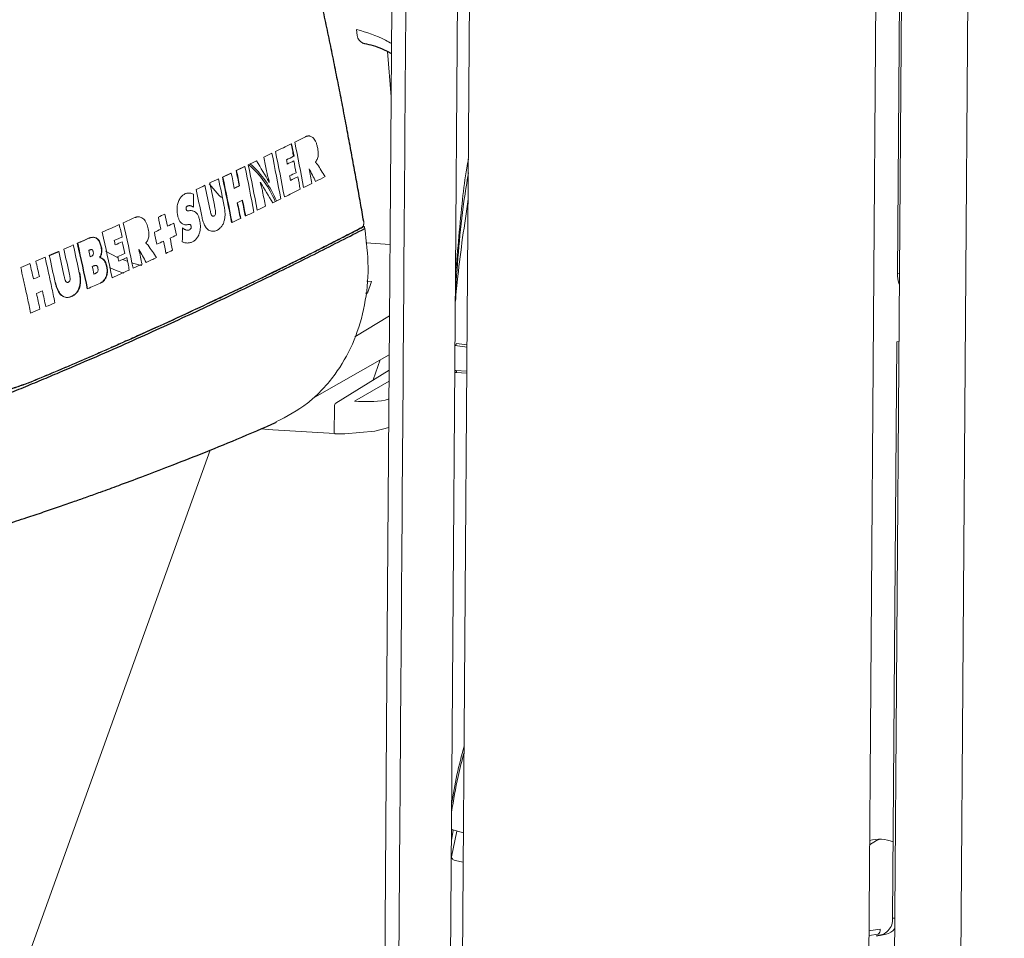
# Model space of a CAD drawing. Header units: millimetres. Extents: x -1472 to 1442, y -78 to 2620.
# Tile 8 of 102: x -963 to -858, y 792 to 890. Entities that reach past the tile are written whole.
import ezdxf

# ---------------------------------------------------------------- set-up
doc = ezdxf.new("R2010")
doc.units = ezdxf.units.MM

msp = doc.modelspace()

# ---------------------------------------------------------------- linework, layer by layer
at = {"color": 144, "linetype": 'Continuous', "lineweight": 18}
for p, q in [((-864.14, 554.27), (-857.75, 1419.85)), ((-873.99, 552.94), (-867.6, 1418.52)), ((-864.86, 1418.58), (-871.25, 553)), ((-917.21, 763.73), (-915.89, 942.82)), ((-914.6, 942.74), (-915.92, 763.65)), ((-868.61, 940.9), (-869.19, 862.59)), ((-923.37, 881.51), (-923.76, 886.37)), ((-934.08, 876.5), (-934.03, 876.49)), ((-933.82, 875.17), (-933.77, 875.17)), ((-940.54, 873.37), (-940.53, 873.35)), ((-938.99, 868.78), (-938.95, 868.8)), ((-940.45, 868.08), (-940.41, 868.1)), ((-929.27, 866.1), (-929.38, 866.11)), ((-923.48, 865.73), (-926.07, 865.9)), ((-959.97, 864.55), (-959.93, 864.55)), ((-958.96, 864.99), (-958.92, 864.99)), ((-952.66, 864.35), (-953.94, 865)), ((-951.62, 863.93), (-952.13, 864.13)), ((-956.75, 862.71), (-956.71, 862.71)), ((-936.55, 862.47), (-936.65, 862.48)), ((-959.34, 861.68), (-959.29, 861.68)), ((-955.91, 861), (-955.87, 861.02)), ((-938.85, 861.36), (-938.96, 861.36)), ((-925.49, 861.77), (-925.99, 861.8)), ((-925.49, 861.77), (-925.9, 860.53)), ((-958.15, 860.06), (-958.11, 860.06)), ((-925.9, 860.53), (-926.11, 860.54)), ((-927.25, 855.84), (-923.54, 858.08)), ((-916.54, 854.96), (-916.48, 854.95)), ((-916.54, 854.92), (-915.25, 854.76)), ((-915.25, 855), (-916.39, 855.14)), ((-869.25, 855.3), (-869.7, 793.65)), ((-923.57, 853.93), (-931.78, 849.25)), ((-925.29, 851.24), (-924.55, 853.38)), ((-923.58, 852.3), (-929.29, 848.77)), ((-915.27, 852.18), (-916.44, 852.24)), ((-916.4, 852.02), (-915.27, 851.95)), ((-927.3, 848.96), (-923.59, 851.12)), ((-929.45, 848.36), (-929.48, 845.5)), ((-942.74, 843.74), (-975.17, 753.65)), ((-916.72, 803.08), (-916.93, 801.99)), ((-916.79, 803.1), (-915.63, 802.78)), ((-916.93, 800.23), (-916.36, 802.98)), ((-915.66, 799.66), (-916.54, 799.83)), ((-872.23, 791.81), (-871.26, 791.94)), ((-870.82, 791.91), (-871.46, 791.77)), ((-871.05, 791.8), (-870.4, 791.94))]:
    msp.add_line(p, q, dxfattribs=at)
at = {"color": 7, "linetype": 'Continuous', "lineweight": 25}
msp.add_line((-869.7, 793.65), (-869.48, 793.7), dxfattribs=at)
at = {"color": 144, "linetype": 'Continuous', "lineweight": 18, "flags": 128}
for points in [[(-1010.73, 973.22), (-1008.63, 973.17), (-975.15, 971.03), (-966.78, 970.66), (-958.39, 970.39), (-950.02, 969.87), (-941.68, 968.78), (-938.24, 967.82), (-934.87, 966.19), (-931.85, 964), (-929.1, 961.21), (-926.83, 958.03), (-924.99, 954.39), (-923.74, 950.59), (-923.04, 946.52), (-922.76, 940.48), (-922.87, 934.43), (-923.02, 928.39), (-923.15, 910.25), (-923.82, 819.32), (-924.21, 766.74), (-924.21, 766.74), (-924.21, 766.74)], [(-927.07, 888.73), (-927.06, 888.39), (-927.01, 888.08), (-926.93, 887.81), (-926.81, 887.59), (-926.67, 887.43), (-926.5, 887.34), (-926.45, 887.32)], [(-932.16, 873.83), (-932.15, 873.83), (-932.15, 873.84)], [(-931.48, 874.55), (-931.47, 874.53), (-931.47, 874.51)], [(-941.55, 870.74), (-941.78, 870.97), (-942.86, 872.22)], [(-937.39, 872.35), (-937.37, 872.36), (-937.36, 872.36)], [(-936.43, 872.39), (-936.41, 872.4), (-936.4, 872.4)], [(-926.24, 867.66), (-926.22, 867.55), (-926.2, 867.44)], [(-949.62, 865.9), (-949.62, 865.87), (-949.61, 865.86)], [(-954.53, 864.36), (-954.53, 864.34), (-954.52, 864.32)], [(-950.37, 865.18), (-950.36, 865.18), (-950.35, 865.18)], [(-951.98, 862.65), (-952.79, 862.94), (-953.53, 863.26)], [(-950.06, 863.49), (-950.25, 863.53), (-951.16, 863.78)], [(-869.19, 862.59), (-868.99, 862.63), (-868.97, 862.63)], [(-916.39, 855.14), (-916.4, 855.08), (-916.42, 855.02), (-916.45, 854.97), (-916.48, 854.94), (-916.52, 854.92), (-916.54, 854.92)], [(-869.02, 855.34), (-869.04, 855.34), (-869.25, 855.3)], [(-929.42, 845.5), (-936.04, 845.92), (-937.34, 846)], [(-923.63, 846.17), (-925.11, 845.75), (-928.34, 845.46), (-929.38, 845.49), (-929.38, 845.49), (-929.38, 845.49)], [(-872.16, 801.5), (-871.41, 801.96), (-871.05, 802.12)], [(-871.02, 792.48), (-872.05, 792.36), (-872.23, 792.3)]]:
    msp.add_lwpolyline(points, dxfattribs=at)
at = {"color": 144, "linetype": 'Continuous', "lineweight": 18}
for centre, radius, start, end in [((-945.23, 866.55), 10.16, 21.7738, 49.086), ((-945.62, 866.34), 10.75, 22.1237, 48.1918), ((-916.74, 852.06), 0.35, 352.5195, 30.9752), ((-871.14, 797.86), 4.25, 69.4447, 103.8812), ((-871.46, 793.54), 1.76, 270.0954, 3.7154), ((-870.76, 793.51), 1.61, 282.7224, 322.2587), ((-871.56, 792.4), 0.546, 302.7914, 8.3651)]:
    msp.add_arc(centre, radius, start, end, dxfattribs=at)
for points, knots in [([(-980.16, 741.86), (-970.64, 741.26), (-959.92, 740.57), (-948.91, 739.87), (-947.42, 739.78), (-946.83, 739.74), (-946.53, 739.72), (-945.64, 739.69), (-945.04, 739.7), (-943.85, 739.77), (-943.26, 739.83), (-942.08, 740), (-941.51, 740.11), (-939.79, 740.52), (-938.67, 740.88), (-937.02, 741.59), (-936.48, 741.85), (-935.42, 742.41), (-934.9, 742.72), (-933.38, 743.7), (-932.42, 744.44), (-931.06, 745.67), (-930.62, 746.1), (-929.77, 747), (-929.35, 747.47), (-928.17, 748.94), (-927.45, 749.97), (-926.16, 752.16), (-925.58, 753.31), (-924.82, 755.13), (-924.59, 755.74), (-924.16, 756.99), (-923.97, 757.62), (-923.46, 759.53), (-923.2, 760.83), (-922.83, 763.5), (-922.74, 764.86), (-922.72, 766.91), (-922.71, 767.59), (-922.7, 768.95), (-922.69, 771), (-922.65, 775.77), (-922.54, 790.78), (-922.28, 826.24), (-921.96, 869.89), (-921.68, 908.08), (-921.54, 927.17), (-921.46, 936.72), (-921.43, 940.81), (-921.42, 942.86), (-921.41, 943.54), (-921.44, 944.91), (-921.48, 945.59), (-921.61, 946.97), (-921.7, 947.65), (-921.91, 949), (-922.03, 949.67), (-922.48, 951.66), (-922.86, 952.97), (-923.56, 954.89), (-923.82, 955.53), (-924.36, 956.77), (-924.66, 957.38), (-925.59, 959.17), (-926.28, 960.31), (-927.43, 961.93), (-927.83, 962.46), (-928.66, 963.49), (-929.1, 963.99), (-930.44, 965.41), (-931.38, 966.29), (-932.88, 967.48), (-933.39, 967.85), (-934.43, 968.57), (-934.97, 968.9), (-936.61, 969.85), (-937.72, 970.38), (-940, 971.25), (-941.17, 971.59), (-942.95, 971.96), (-943.55, 972.06), (-944.45, 972.16), (-944.75, 972.19), (-945.35, 972.24), (-945.64, 972.26), (-948.34, 972.43), (-955.53, 972.89), (-972.29, 973.96), (-991.46, 975.18), (-1005.83, 976.09), (-1011.22, 976.44), (-1011.82, 976.48), (-1013.02, 976.51), (-1013.62, 976.5), (-1015.41, 976.39), (-1016.61, 976.21), (-1018.1, 975.85), (-1018.4, 975.77), (-1018.99, 975.6), (-1019.28, 975.51), (-1020.16, 975.21), (-1020.73, 974.99), (-1022.41, 974.26), (-1023.5, 973.67), (-1025.06, 972.64), (-1025.58, 972.26), (-1026.57, 971.48), (-1027.05, 971.07), (-1028.44, 969.77), (-1029.3, 968.83), (-1030.5, 967.3), (-1030.88, 966.77), (-1031.61, 965.66), (-1031.95, 965.1), (-1032.92, 963.36), (-1033.48, 962.15), (-1034.2, 960.26), (-1034.42, 959.61), (-1034.81, 958.3), (-1034.99, 957.63), (-1035.44, 955.61), (-1035.65, 954.25), (-1035.82, 952.19), (-1035.86, 951.5), (-1035.88, 950.46), (-1035.88, 950.11), (-1035.88, 949.42), (-1035.9, 947.68), (-1035.99, 934.83), (-1036.25, 900.09), (-1036.49, 866.74), (-1036.66, 844.51)], [0, 0, 0, 0, 0.0625, 0.070313, 0.072266, 0.072266, 0.074219, 0.074219, 0.078125, 0.078125, 0.082031, 0.082031, 0.085938, 0.085938, 0.09375, 0.09375, 0.097656, 0.097656, 0.101563, 0.101563, 0.109375, 0.109375, 0.113281, 0.113281, 0.117188, 0.117188, 0.125, 0.125, 0.132813, 0.132813, 0.136719, 0.136719, 0.140625, 0.140625, 0.148438, 0.148438, 0.15625, 0.15625, 0.160156, 0.160156, 0.164063, 0.171875, 0.1875, 0.25, 0.375, 0.4375, 0.46875, 0.484375, 0.492188, 0.492188, 0.496094, 0.496094, 0.5, 0.5, 0.503906, 0.503906, 0.507813, 0.507813, 0.515625, 0.515625, 0.519531, 0.519531, 0.523438, 0.523438, 0.53125, 0.53125, 0.535156, 0.535156, 0.539063, 0.539063, 0.546875, 0.546875, 0.550781, 0.550781, 0.554688, 0.554688, 0.5625, 0.5625, 0.570313, 0.570313, 0.574219, 0.574219, 0.576172, 0.576172, 0.578125, 0.578125, 0.59375, 0.625, 0.6875, 0.71875, 0.71875, 0.722656, 0.722656, 0.726563, 0.726563, 0.734375, 0.734375, 0.736328, 0.736328, 0.738281, 0.738281, 0.742188, 0.742188, 0.75, 0.75, 0.753906, 0.753906, 0.757813, 0.757813, 0.765625, 0.765625, 0.769531, 0.769531, 0.773438, 0.773438, 0.78125, 0.78125, 0.785156, 0.785156, 0.789063, 0.789063, 0.796875, 0.796875, 0.800781, 0.800781, 0.802734, 0.802734, 0.804688, 0.8125, 0.875, 1, 1, 1, 1]), ([(-940.3, 925.7), (-941.59, 924.87), (-942.86, 923.83), (-945.32, 921.47), (-946.52, 920.14), (-948.84, 917.3), (-949.97, 915.79), (-952.17, 912.67), (-953.24, 911.05), (-955.33, 907.77), (-956.36, 906.11), (-958.37, 902.76), (-959.36, 901.08), (-961.31, 897.75), (-962.26, 896.09), (-964.17, 892.79), (-965.11, 891.16), (-967.01, 887.89), (-967.96, 886.25), (-969.84, 883.04), (-970.78, 881.46), (-972.63, 878.36), (-973.54, 876.85), (-974.91, 874.6), (-975.36, 873.86), (-976.28, 872.36), (-976.74, 871.61), (-977.66, 870.12), (-978.12, 869.39), (-979.04, 867.93), (-979.49, 867.2), (-980.38, 865.78), (-980.82, 865.09), (-981.7, 863.7), (-982.14, 863.02), (-983.44, 860.97), (-984.33, 859.59), (-985.62, 857.58), (-986.04, 856.93), (-986.87, 855.64), (-987.28, 855), (-987.68, 854.37)], [0, 0, 0, 0, 0.0625, 0.0625, 0.125, 0.125, 0.1875, 0.1875, 0.25, 0.25, 0.3125, 0.3125, 0.375, 0.375, 0.4375, 0.4375, 0.5, 0.5, 0.5625, 0.5625, 0.625, 0.625, 0.6875, 0.6875, 0.71875, 0.71875, 0.75, 0.75, 0.78125, 0.78125, 0.8125, 0.8125, 0.84375, 0.84375, 0.875, 0.875, 0.9375, 0.9375, 0.96875, 0.96875, 1, 1, 1, 1]), ([(-927.07, 888.73), (-926.01, 888.42), (-924.72, 888.03), (-923.54, 887.34), (-923.32, 887.22)], [0, 0, 0, 0, 0.817271, 1, 1, 1, 1]), ([(-932.56, 877.25), (-932.53, 877.26), (-932.47, 877.29), (-932.38, 877.32), (-932.29, 877.33), (-932.21, 877.34), (-932.12, 877.34), (-932.02, 877.32), (-931.89, 877.27), (-931.74, 877.17), (-931.6, 877.02), (-931.46, 876.78), (-931.34, 876.47), (-931.25, 876.11), (-931.19, 875.73), (-931.17, 875.4), (-931.2, 875.14), (-931.26, 874.92), (-931.35, 874.72), (-931.43, 874.61), (-931.48, 874.55)], [0, 0, 0, 0, 0.037342, 0.073435, 0.108392, 0.142335, 0.175403, 0.207745, 0.265605, 0.321147, 0.388695, 0.455508, 0.532443, 0.617505, 0.704113, 0.776247, 0.825314, 0.877219, 0.934752, 1, 1, 1, 1]), ([(-916.48, 862.57), (-916.25, 865.24), (-915.92, 869.05), (-915.44, 873.14), (-915.16, 874.55), (-915.1, 874.88)], [0, 0, 0, 0, 0.644469, 0.918706, 1, 1, 1, 1]), ([(-931.47, 874.51), (-931.46, 874.51), (-931.44, 874.49), (-931.4, 874.46), (-931.37, 874.42), (-931.32, 874.36), (-931.29, 874.32), (-931.27, 874.3)], [0, 0, 0, 0, 0.146596, 0.308737, 0.486871, 0.698645, 1, 1, 1, 1]), ([(-936.4, 872.4), (-936.43, 872.51), (-936.49, 872.71), (-936.58, 873.02), (-936.66, 873.3), (-936.7, 873.51), (-936.72, 873.6)], [0, 0, 0, 0, 0.284791, 0.503156, 0.767465, 1, 1, 1, 1]), ([(-915.11, 873.39), (-915.27, 872.39), (-915.96, 868.21), (-916.26, 863.89), (-916.5, 860.6)], [0, 0, 0, 0, 0.240703, 1, 1, 1, 1]), ([(-940.16, 871.75), (-940.07, 871.79), (-939.89, 871.88), (-939.72, 871.96), (-939.63, 872)], [0, 0, 0, 0, 0.527549, 1, 1, 1, 1]), ([(-937.39, 872.35), (-937.36, 872.26), (-937.31, 872.11), (-937.25, 871.87), (-937.19, 871.64), (-937.15, 871.48), (-937.14, 871.4)], [0, 0, 0, 0, 0.275099, 0.503171, 0.76355, 1, 1, 1, 1]), ([(-945.72, 867.51), (-945.69, 867.48), (-945.62, 867.43), (-945.53, 867.37), (-945.44, 867.32), (-945.32, 867.27), (-945.18, 867.24), (-945.04, 867.26), (-944.94, 867.3), (-944.87, 867.36), (-944.82, 867.43), (-944.78, 867.53), (-944.78, 867.62), (-944.79, 867.7), (-944.81, 867.78), (-944.85, 867.84), (-944.9, 867.87), (-944.95, 867.87), (-944.99, 867.87), (-945.04, 867.87), (-945.11, 867.86), (-945.22, 867.84), (-945.36, 867.83), (-945.54, 867.85), (-945.72, 867.93), (-945.9, 868.08), (-946.06, 868.31), (-946.18, 868.62), (-946.27, 869.05), (-946.31, 869.58), (-946.24, 870.04), (-946.13, 870.35), (-946.01, 870.62), (-945.86, 870.84), (-945.69, 871), (-945.54, 871.1), (-945.39, 871.17), (-945.23, 871.22), (-945.06, 871.24), (-944.89, 871.23), (-944.71, 871.18), (-944.6, 871.13), (-944.54, 871.1)], [0, 0, 0, 0, 0.019393, 0.037317, 0.053819, 0.068959, 0.100344, 0.130298, 0.145229, 0.158307, 0.173563, 0.185818, 0.193711, 0.201985, 0.211585, 0.221014, 0.228292, 0.237278, 0.244746, 0.252376, 0.26735, 0.282121, 0.312194, 0.345825, 0.376948, 0.413097, 0.447642, 0.483487, 0.523351, 0.585411, 0.64637, 0.674284, 0.702879, 0.758257, 0.785834, 0.814671, 0.843883, 0.873279, 0.904935, 0.936361, 0.967925, 1, 1, 1, 1]), ([(-915.13, 870.56), (-915.53, 867.83), (-916.07, 864.23), (-916.42, 860.56), (-916.5, 859.67)], [0, 0, 0, 0, 0.75714, 1, 1, 1, 1]), ([(-944.53, 869.73), (-944.57, 869.76), (-944.64, 869.8), (-944.74, 869.84), (-944.84, 869.87), (-944.94, 869.89), (-945.04, 869.88), (-945.14, 869.86), (-945.22, 869.82), (-945.28, 869.76), (-945.32, 869.68), (-945.33, 869.59), (-945.32, 869.5), (-945.3, 869.43), (-945.26, 869.38), (-945.22, 869.35), (-945.18, 869.34), (-945.13, 869.34), (-945.07, 869.34), (-944.98, 869.35), (-944.85, 869.35), (-944.7, 869.35), (-944.51, 869.31), (-944.33, 869.22), (-944.15, 869.04), (-943.99, 868.77), (-943.89, 868.43), (-943.82, 868.09), (-943.78, 867.74), (-943.79, 867.38), (-943.86, 867.03), (-943.98, 866.69), (-944.17, 866.37), (-944.42, 866.12), (-944.71, 865.97), (-944.98, 865.9), (-945.2, 865.88), (-945.38, 865.9), (-945.55, 865.93), (-945.67, 865.97), (-945.73, 866)], [0, 0, 0, 0, 0.01958, 0.037753, 0.054606, 0.073387, 0.092149, 0.111394, 0.127056, 0.13968, 0.15006, 0.159866, 0.168331, 0.175654, 0.182855, 0.190994, 0.200827, 0.205315, 0.215595, 0.231666, 0.253524, 0.287578, 0.315685, 0.352518, 0.386694, 0.424523, 0.464965, 0.500921, 0.535534, 0.573482, 0.611567, 0.651919, 0.704585, 0.759153, 0.814454, 0.873477, 0.905031, 0.93651, 0.968106, 1, 1, 1, 1]), ([(-941.24, 869.8), (-941.23, 869.74), (-941.21, 869.63), (-941.19, 869.46), (-941.17, 869.3), (-941.16, 869.14), (-941.15, 868.99), (-941.16, 868.75), (-941.19, 868.44), (-941.29, 868.07), (-941.45, 867.74), (-941.67, 867.48), (-941.91, 867.3), (-942.15, 867.19), (-942.37, 867.14), (-942.6, 867.13), (-942.86, 867.22), (-943.12, 867.43), (-943.31, 867.73), (-943.44, 868.02), (-943.52, 868.26), (-943.59, 868.5), (-943.63, 868.67), (-943.65, 868.75)], [0, 0, 0, 0, 0.0248918, 0.0490031, 0.0724186, 0.0952318, 0.1175447, 0.1394677, 0.1979363, 0.2557772, 0.3206439, 0.3903179, 0.4682499, 0.5252783, 0.5794507, 0.6429105, 0.7016606, 0.7745247, 0.8478741, 0.8854571, 0.9255518, 0.9625301, 1, 1, 1, 1]), ([(-942.74, 869.36), (-942.73, 869.32), (-942.71, 869.22), (-942.68, 869.1), (-942.66, 869.01), (-942.63, 868.92), (-942.58, 868.82), (-942.5, 868.75), (-942.41, 868.74), (-942.3, 868.78), (-942.2, 868.87), (-942.16, 869.03), (-942.16, 869.19), (-942.18, 869.32), (-942.2, 869.47), (-942.22, 869.56), (-942.23, 869.6)], [0, 0, 0, 0, 0.070119, 0.141478, 0.182832, 0.214526, 0.288598, 0.35872, 0.434079, 0.524365, 0.636553, 0.732239, 0.786872, 0.861712, 0.93103, 1, 1, 1, 1]), ([(-939.32, 870.45), (-939.26, 870.14), (-939.15, 869.58), (-939.04, 869.03), (-938.99, 868.78)], [0, 0, 0, 0, 0.554952, 1, 1, 1, 1]), ([(-950.82, 868.6), (-950.79, 868.61), (-950.74, 868.63), (-950.66, 868.66), (-950.58, 868.67), (-950.46, 868.69), (-950.32, 868.69), (-950.13, 868.64), (-949.95, 868.53), (-949.77, 868.36), (-949.62, 868.13), (-949.5, 867.85), (-949.41, 867.55), (-949.34, 867.24), (-949.3, 866.95), (-949.3, 866.67), (-949.33, 866.43), (-949.41, 866.22), (-949.51, 866.04), (-949.58, 865.95), (-949.62, 865.9)], [0, 0, 0, 0, 0.030799, 0.061096, 0.090958, 0.12046, 0.186513, 0.248282, 0.319383, 0.387897, 0.457942, 0.530705, 0.596126, 0.664126, 0.729416, 0.785184, 0.837097, 0.893224, 0.944543, 1, 1, 1, 1]), ([(-961.21, 851.36), (-960.8, 851.52), (-959.98, 851.87), (-958.73, 852.39), (-957.45, 852.94), (-956.14, 853.5), (-954.78, 854.09), (-953.39, 854.7), (-951.96, 855.33), (-949.73, 856.33), (-946.69, 857.71), (-942.74, 859.55), (-938.65, 861.49), (-935.16, 863.2), (-932.38, 864.58), (-930.33, 865.62), (-928.37, 866.61), (-927.1, 867.27), (-926.48, 867.59)], [0, 0, 0, 0, 0.031914, 0.064884, 0.09894, 0.134212, 0.170805, 0.208779, 0.24813, 0.288762, 0.394028, 0.504406, 0.628292, 0.752345, 0.817834, 0.880843, 0.941513, 1, 1, 1, 1]), ([(-926.24, 867.66), (-926.67, 867.43), (-927.53, 866.99), (-928.84, 866.32), (-930.17, 865.64), (-931.53, 864.96), (-932.91, 864.26), (-934.32, 863.56), (-935.76, 862.85), (-937.24, 862.13), (-938.75, 861.4), (-940.3, 860.66), (-942.21, 859.75), (-944.45, 858.7), (-947.02, 857.51), (-949.55, 856.36), (-952.03, 855.25), (-954.44, 854.19), (-956.76, 853.18), (-959, 852.23), (-960.48, 851.61), (-961.2, 851.31)], [0, 0, 0, 0, 0.040114, 0.080602, 0.121527, 0.162922, 0.204817, 0.24725, 0.290291, 0.33406, 0.378629, 0.423967, 0.470076, 0.544517, 0.616975, 0.687851, 0.756614, 0.822209, 0.884367, 0.943436, 1, 1, 1, 1]), ([(-926.2, 867.44), (-926.03, 866.05), (-925.69, 863.27), (-926.12, 859.22), (-927.22, 855.45), (-928.7, 852.73), (-930.1, 850.89), (-931.17, 849.75), (-932.92, 848.18), (-934.54, 847.35), (-935.71, 846.75)], [0, 0, 0, 0, 0.156776, 0.313532, 0.470281, 0.627034, 0.696179, 0.763424, 0.82877, 1, 1, 1, 1]), ([(-926.48, 867.59), (-926.47, 867.59), (-926.44, 867.61), (-926.42, 867.64), (-926.38, 867.68), (-926.35, 867.74), (-926.33, 867.82), (-926.31, 867.91), (-926.3, 868), (-926.3, 868.1), (-926.31, 868.17), (-926.31, 868.2)], [0, 0, 0, 0, 0.082216, 0.164086, 0.247051, 0.371215, 0.495189, 0.620116, 0.745326, 0.872532, 1, 1, 1, 1]), ([(-955.76, 866.4), (-955.72, 866.41), (-955.66, 866.44), (-955.57, 866.46), (-955.45, 866.49), (-955.31, 866.5), (-955.1, 866.49), (-954.83, 866.37), (-954.61, 866.06), (-954.5, 865.77), (-954.44, 865.54), (-954.4, 865.31), (-954.38, 865.08), (-954.39, 864.87), (-954.42, 864.69), (-954.46, 864.55), (-954.51, 864.44), (-954.56, 864.39), (-954.58, 864.36)], [0, 0, 0, 0, 0.0432026, 0.0855424, 0.127108, 0.1975221, 0.2614641, 0.4039649, 0.536446, 0.5980948, 0.6633366, 0.7244993, 0.7810831, 0.8370823, 0.8905705, 0.9275767, 0.9636682, 1, 1, 1, 1]), ([(-954.53, 864.36), (-954.52, 864.37), (-954.49, 864.41), (-954.46, 864.47), (-954.43, 864.53), (-954.4, 864.61), (-954.37, 864.72), (-954.34, 864.89), (-954.33, 865.1), (-954.35, 865.33), (-954.4, 865.56), (-954.46, 865.78), (-954.55, 866), (-954.66, 866.19), (-954.84, 866.39), (-955.05, 866.48), (-955.26, 866.5), (-955.41, 866.49), (-955.57, 866.45), (-955.66, 866.41), (-955.71, 866.4)], [0, 0, 0, 0, 0.022739, 0.045224, 0.067735, 0.090551, 0.113945, 0.168615, 0.225672, 0.281718, 0.341997, 0.406581, 0.466945, 0.533378, 0.599224, 0.735173, 0.798991, 0.869343, 0.933663, 1, 1, 1, 1]), ([(-949.61, 865.86), (-949.6, 865.85), (-949.58, 865.83), (-949.54, 865.8), (-949.5, 865.76), (-949.45, 865.71), (-949.41, 865.67), (-949.39, 865.64)], [0, 0, 0, 0, 0.150793, 0.315666, 0.495097, 0.698231, 1, 1, 1, 1]), ([(-960.42, 864.37), (-960.3, 863.87), (-960.07, 862.82), (-959.72, 861.2), (-959.48, 860.08), (-959.36, 859.5)], [0, 0, 0, 0, 0.310632, 0.644793, 1, 1, 1, 1]), ([(-955.73, 865.1), (-955.71, 865.11), (-955.66, 865.13), (-955.59, 865.16), (-955.53, 865.18), (-955.46, 865.2), (-955.38, 865.18), (-955.32, 865.11), (-955.28, 865.02), (-955.25, 864.91), (-955.24, 864.8), (-955.25, 864.7), (-955.28, 864.61), (-955.33, 864.55), (-955.38, 864.5), (-955.47, 864.45), (-955.54, 864.42), (-955.58, 864.4)], [0, 0, 0, 0, 0.078766, 0.129333, 0.206352, 0.260411, 0.330515, 0.396071, 0.454746, 0.519396, 0.578609, 0.63154, 0.68538, 0.746713, 0.803648, 0.871389, 1, 1, 1, 1]), ([(-954.57, 864.32), (-954.54, 864.32), (-954.5, 864.31), (-954.43, 864.29), (-954.36, 864.26), (-954.29, 864.22), (-954.19, 864.14), (-954.07, 864), (-953.95, 863.77), (-953.87, 863.52), (-953.79, 863.2), (-953.77, 862.87), (-953.8, 862.57), (-953.87, 862.3), (-953.99, 862.07), (-954.13, 861.89), (-954.25, 861.78), (-954.38, 861.68), (-954.48, 861.63), (-954.53, 861.61)], [0, 0, 0, 0, 0.029689, 0.058881, 0.087818, 0.116747, 0.145917, 0.218551, 0.289336, 0.355987, 0.420455, 0.537294, 0.591998, 0.647622, 0.7591, 0.815929, 0.875987, 0.937251, 1, 1, 1, 1]), ([(-954.48, 861.61), (-954.45, 861.62), (-954.38, 861.65), (-954.29, 861.71), (-954.18, 861.8), (-954.07, 861.9), (-953.93, 862.1), (-953.79, 862.39), (-953.73, 862.77), (-953.74, 863.07), (-953.78, 863.32), (-953.83, 863.56), (-953.92, 863.8), (-954.03, 864.01), (-954.17, 864.15), (-954.29, 864.25), (-954.41, 864.3), (-954.49, 864.31), (-954.52, 864.32)], [0, 0, 0, 0, 0.043432, 0.085966, 0.127788, 0.18988, 0.248626, 0.366179, 0.474889, 0.531523, 0.592087, 0.657538, 0.718581, 0.786615, 0.856677, 0.904278, 0.951691, 1, 1, 1, 1]), ([(-961.96, 858.39), (-962.07, 858.93), (-962.24, 859.72), (-962.51, 860.96), (-962.74, 862.04), (-962.93, 862.87), (-963.02, 863.26)], [0, 0, 0, 0, 0.328986, 0.491166, 0.759674, 1, 1, 1, 1]), ([(-955.36, 863.37), (-955.32, 863.39), (-955.27, 863.41), (-955.18, 863.45), (-955.1, 863.47), (-955.01, 863.49), (-954.92, 863.48), (-954.84, 863.41), (-954.78, 863.29), (-954.75, 863.15), (-954.73, 862.99), (-954.78, 862.83), (-954.85, 862.74), (-954.94, 862.68), (-955.01, 862.64), (-955.09, 862.6), (-955.15, 862.58), (-955.19, 862.56)], [0, 0, 0, 0, 0.083645, 0.129707, 0.201087, 0.258853, 0.330859, 0.39628, 0.454504, 0.51989, 0.594585, 0.66404, 0.744892, 0.799944, 0.868529, 0.919725, 1, 1, 1, 1]), ([(-959.34, 861.68), (-959.33, 861.63), (-959.31, 861.52), (-959.26, 861.37), (-959.22, 861.21), (-959.16, 861.06), (-959.09, 860.88), (-958.98, 860.66), (-958.84, 860.44), (-958.64, 860.24), (-958.39, 860.1), (-958.09, 860.05), (-957.79, 860.09), (-957.48, 860.22), (-957.17, 860.43), (-956.91, 860.75), (-956.77, 861.09), (-956.7, 861.38), (-956.67, 861.61), (-956.66, 861.86), (-956.67, 862.13), (-956.7, 862.42), (-956.73, 862.61), (-956.75, 862.71)], [0, 0, 0, 0, 0.02331, 0.046847, 0.070666, 0.094804, 0.119264, 0.163925, 0.208609, 0.253364, 0.320521, 0.390089, 0.462139, 0.536666, 0.624132, 0.702897, 0.773187, 0.805113, 0.839362, 0.875966, 0.914951, 0.956269, 1, 1, 1, 1]), ([(-956.71, 862.71), (-956.69, 862.66), (-956.67, 862.55), (-956.65, 862.38), (-956.63, 862.23), (-956.62, 862.07), (-956.62, 861.92), (-956.62, 861.78), (-956.62, 861.64), (-956.64, 861.51), (-956.66, 861.38), (-956.68, 861.27), (-956.74, 861.05), (-956.88, 860.74), (-957.15, 860.41), (-957.48, 860.19), (-957.86, 860.06), (-958.26, 860.05), (-958.61, 860.24), (-958.88, 860.56), (-959.04, 860.86), (-959.15, 861.14), (-959.23, 861.39), (-959.27, 861.58), (-959.29, 861.68)], [0, 0, 0, 0, 0.024353, 0.047946, 0.070829, 0.09302, 0.114511, 0.135292, 0.155357, 0.174716, 0.193375, 0.211339, 0.228606, 0.300256, 0.381057, 0.471236, 0.563369, 0.657162, 0.752588, 0.817664, 0.882739, 0.916254, 0.955296, 1, 1, 1, 1]), ([(-958.36, 862.29), (-958.35, 862.25), (-958.34, 862.17), (-958.3, 862.04), (-958.27, 861.92), (-958.22, 861.8), (-958.16, 861.71), (-958.07, 861.66), (-957.98, 861.67), (-957.9, 861.7), (-957.83, 861.76), (-957.77, 861.83), (-957.74, 861.94), (-957.73, 862.05), (-957.75, 862.16), (-957.76, 862.28), (-957.78, 862.41), (-957.8, 862.49), (-957.81, 862.53)], [0, 0, 0, 0, 0.058561, 0.120618, 0.193436, 0.245584, 0.317258, 0.390096, 0.456063, 0.530984, 0.596485, 0.65392, 0.708705, 0.765307, 0.813781, 0.880408, 0.940202, 1, 1, 1, 1]), ([(-869.19, 862.59), (-869.18, 862.25), (-869.16, 861.84), (-869, 861.46), (-868.98, 861.4)], [0, 0, 0, 0, 0.824598, 1, 1, 1, 1]), ([(-961.2, 851.31), (-961.39, 851.23), (-961.77, 851.07), (-962.33, 850.85), (-962.89, 850.65), (-963.45, 850.45), (-964, 850.27), (-964.55, 850.1), (-965.08, 849.93), (-965.61, 849.78), (-966.13, 849.64), (-966.65, 849.51), (-967.15, 849.39), (-968.07, 849.19), (-969.37, 848.95), (-971.09, 848.72), (-972.79, 848.6), (-974.51, 848.59), (-976.22, 848.7), (-977.91, 848.95), (-979.52, 849.34), (-980.78, 849.77), (-981.71, 850.17), (-982.36, 850.47), (-983, 850.81), (-983.63, 851.18), (-984.26, 851.58), (-984.88, 852.01), (-985.51, 852.47), (-986.13, 852.97), (-986.55, 853.33), (-986.75, 853.51)], [0, 0, 0, 0, 0.023063, 0.04586, 0.068356, 0.090526, 0.112347, 0.133803, 0.154883, 0.175581, 0.195893, 0.215819, 0.235365, 0.254534, 0.321965, 0.385078, 0.450959, 0.514199, 0.581044, 0.645403, 0.707351, 0.767173, 0.79319, 0.819058, 0.84482, 0.870521, 0.896212, 0.921946, 0.947782, 0.973778, 1, 1, 1, 1]), ([(-986.74, 853.55), (-986.63, 853.45), (-986.41, 853.26), (-986.07, 852.98), (-985.74, 852.71), (-985.41, 852.45), (-985.08, 852.21), (-984.75, 851.97), (-984.41, 851.74), (-984.08, 851.52), (-983.75, 851.3), (-983.41, 851.1), (-983.08, 850.91), (-982.74, 850.72), (-982.4, 850.55), (-982.06, 850.38), (-981.71, 850.22), (-981.36, 850.07), (-980.62, 849.77), (-979.46, 849.37), (-977.87, 848.99), (-976.22, 848.75), (-974.52, 848.64), (-972.76, 848.65), (-971.03, 848.78), (-969.3, 849.01), (-967.84, 849.29), (-966.59, 849.57), (-965.57, 849.84), (-964.51, 850.15), (-963.43, 850.51), (-962.32, 850.9), (-961.58, 851.2), (-961.21, 851.36)], [0, 0, 0, 0, 0.0140127, 0.0279506, 0.0418233, 0.0556402, 0.0694108, 0.0831441, 0.0968491, 0.1105343, 0.1242081, 0.1378786, 0.1515535, 0.1652402, 0.1789458, 0.1926771, 0.2064405, 0.2202422, 0.2340878, 0.2945818, 0.3568677, 0.4189384, 0.4836836, 0.5496244, 0.6186535, 0.6807714, 0.747404, 0.7858701, 0.8258337, 0.8673054, 0.9102443, 0.95454, 1, 1, 1, 1]), ([(-916.44, 852.24), (-916.47, 852.25), (-916.51, 852.25), (-916.55, 852.27), (-916.56, 852.27)], [0, 0, 0, 0, 0.683984, 1, 1, 1, 1]), ([(-916.56, 852.03), (-916.56, 852.03), (-916.5, 852.02), (-916.45, 852.02), (-916.4, 852.02)], [0, 0, 0, 0, 0.04269, 1, 1, 1, 1]), ([(-929.29, 848.77), (-929.34, 848.74), (-929.38, 848.69), (-929.43, 848.55), (-929.45, 848.46), (-929.45, 848.36)], [0, 0, 0, 0, 0.5, 0.5, 1, 1, 1, 1]), ([(-923.6, 849.19), (-923.74, 849.16), (-924.92, 848.86), (-926.19, 848.91), (-927.3, 848.96)], [0, 0, 0, 0, 0.119056, 1, 1, 1, 1]), ([(-929.38, 845.49), (-929.38, 845.49), (-929.38, 845.49), (-929.38, 845.49), (-929.39, 845.5), (-929.4, 845.5), (-929.42, 845.5)], [-0.00000006, -0.00000006, -0.00000006, -0.00000006, 0, 0, 0, 0.00004524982, 0.00004524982, 0.00004524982, 0.00004524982]), ([(-916.9, 805.87), (-916.73, 806.92), (-916.38, 809.04), (-915.84, 811.04), (-915.56, 812.05)], [0, 0, 0, 0, 0.4956689, 1, 1, 1, 1]), ([(-915.57, 811.4), (-915.8, 810.55), (-916.35, 808.48), (-916.7, 806.29), (-916.91, 805.01)], [0, 0, 0, 0, 0.411987, 1, 1, 1, 1]), ([(-916.92, 803.17), (-916.9, 803.16), (-916.86, 803.13), (-916.82, 803.11), (-916.79, 803.1)], [0, 0, 0, 0, 0.434854, 1, 1, 1, 1]), ([(-916.54, 799.83), (-916.59, 799.84), (-916.64, 799.87), (-916.74, 799.93), (-916.78, 799.97), (-916.89, 800.08), (-916.94, 800.17), (-916.93, 800.23)], [0, 0, 0, 0, 0.25, 0.25, 0.5, 0.5, 1, 1, 1, 1])]:
    msp.add_open_spline(points, degree=3, knots=knots, dxfattribs=at)
at = {"color": 7, "linetype": 'Continuous', "lineweight": 25}
for points, knots in [([(-926.31, 868.2), (-926.43, 868.86), (-926.66, 870.18), (-927.02, 872.19), (-927.39, 874.24), (-927.78, 876.32), (-928.17, 878.44), (-928.58, 880.6), (-929.01, 882.78), (-929.45, 885), (-929.9, 887.24), (-930.38, 889.5), (-930.86, 891.78), (-931.37, 894.08), (-931.89, 896.39), (-932.43, 898.71), (-932.98, 901.03), (-933.56, 903.35), (-934.15, 905.67), (-934.76, 907.99), (-935.39, 910.29), (-936.04, 912.57), (-936.7, 914.84), (-937.39, 917.08), (-938.09, 919.29), (-938.81, 921.46), (-939.54, 923.6), (-940.05, 925), (-940.3, 925.7)], [0, 0, 0, 0, 0.033916, 0.068558, 0.103898, 0.139901, 0.176533, 0.213754, 0.251523, 0.289797, 0.328527, 0.367664, 0.407156, 0.446949, 0.486983, 0.527201, 0.567539, 0.607935, 0.648323, 0.688634, 0.728801, 0.768754, 0.808423, 0.847735, 0.88662, 0.925006, 0.962822, 1, 1, 1, 1]), ([(-926.46, 887.29), (-926.15, 887.22), (-925.2, 887.02), (-924.13, 886.62), (-923.44, 886.21), (-923.33, 886.15)], [0, 0, 0, 0, 0.287089, 0.892813, 1, 1, 1, 1]), ([(-979.54, 843.92), (-978.79, 844.19), (-978.06, 844.46), (-976.59, 845), (-975.87, 845.28), (-974.41, 845.83), (-973.68, 846.1), (-972.24, 846.66), (-971.52, 846.93), (-970.45, 847.35), (-970.1, 847.48), (-969.41, 847.76), (-969.06, 847.89), (-968.04, 848.29), (-967.37, 848.56), (-966.03, 849.1), (-965.37, 849.36), (-964.04, 849.9), (-963.38, 850.17), (-962.08, 850.71), (-961.43, 850.98), (-960.15, 851.51), (-959.52, 851.78), (-957.68, 852.56), (-956.49, 853.07), (-954.15, 854.08), (-952.99, 854.59), (-950.72, 855.6), (-949.61, 856.1), (-947.44, 857.08), (-946.39, 857.57), (-944.34, 858.52), (-943.34, 858.98), (-941.37, 859.91), (-940.4, 860.37), (-938.5, 861.29), (-937.57, 861.74), (-935.73, 862.64), (-934.83, 863.08), (-933.05, 863.96), (-932.17, 864.4), (-930.44, 865.27), (-929.58, 865.71), (-927.88, 866.58), (-927.04, 867.01), (-926.2, 867.44)], [0, 0, 0, 0, 0.03125, 0.03125, 0.0625, 0.0625, 0.09375, 0.09375, 0.125, 0.125, 0.140625, 0.140625, 0.15625, 0.15625, 0.1875, 0.1875, 0.21875, 0.21875, 0.25, 0.25, 0.28125, 0.28125, 0.3125, 0.3125, 0.375, 0.375, 0.4375, 0.4375, 0.5, 0.5, 0.5625, 0.5625, 0.625, 0.625, 0.6875, 0.6875, 0.75, 0.75, 0.8125, 0.8125, 0.875, 0.875, 0.9375, 0.9375, 1, 1, 1, 1]), ([(-975.7, 832.5), (-974.23, 832.91), (-971.53, 833.66), (-967.81, 834.78), (-964.81, 835.72), (-962.48, 836.48), (-960.62, 837.1), (-958.91, 837.69), (-957.35, 838.23), (-955.88, 838.75), (-954.28, 839.32), (-952.35, 840.03), (-949.89, 840.94), (-946.96, 842.06), (-943.57, 843.39), (-939.74, 844.95), (-937.05, 846.12), (-935.63, 846.74)], [0, 0, 0, 0, 0.1011, 0.186057, 0.25609, 0.310883, 0.356968, 0.400212, 0.440742, 0.473916, 0.509539, 0.559216, 0.62269, 0.699247, 0.787892, 0.887983, 1, 1, 1, 1])]:
    msp.add_open_spline(points, degree=3, knots=knots, dxfattribs=at)
at = {"color": 144, "linetype": 'Continuous', "lineweight": 18}
for points in [[(-933.68, 876.69), (-933.3, 876.88), (-932.93, 877.06), (-932.56, 877.25)], [(-935.75, 875.67), (-935.19, 875.95), (-934.63, 876.22), (-934.08, 876.5)], [(-934.03, 876.49), (-933.94, 876.05), (-933.86, 875.61), (-933.77, 875.17)], [(-933.68, 876.69), (-933.36, 875.07), (-933.05, 873.45), (-932.74, 871.83)], [(-937.01, 875.06), (-936.72, 875.2), (-936.43, 875.34), (-936.14, 875.49)], [(-937.01, 875.06), (-936.92, 874.58), (-936.82, 874.09), (-936.72, 873.6)], [(-936.14, 875.49), (-935.82, 873.86), (-935.5, 872.24), (-935.19, 870.62)], [(-935.75, 875.67), (-935.43, 874.05), (-935.11, 872.43), (-934.8, 870.81)], [(-934.58, 874.79), (-934.32, 874.92), (-934.07, 875.04), (-933.82, 875.17)], [(-934.58, 874.79), (-934.55, 874.64), (-934.52, 874.48), (-934.49, 874.33)], [(-939.97, 873.64), (-939.67, 873.78), (-939.37, 873.93), (-939.07, 874.07)], [(-939.97, 873.64), (-939.85, 873.09), (-939.74, 872.55), (-939.63, 872)], [(-939.92, 873.64), (-939.62, 873.78), (-939.33, 873.92), (-939.03, 874.07)], [(-939.92, 873.64), (-939.81, 873.09), (-939.7, 872.54), (-939.59, 872)], [(-939.03, 874.07), (-938.7, 872.44), (-938.37, 870.82), (-938.06, 869.2)], [(-938.67, 874.26), (-938.38, 874.4), (-938.08, 874.55), (-937.79, 874.69)], [(-938.67, 874.26), (-938.34, 872.63), (-938.02, 871.01), (-937.7, 869.4)], [(-936.43, 872.39), (-936.88, 873.16), (-937.33, 873.92), (-937.79, 874.69)], [(-934.49, 874.33), (-934.25, 874.44), (-934.02, 874.56), (-933.79, 874.67)], [(-933.79, 874.67), (-933.71, 874.25), (-933.63, 873.83), (-933.55, 873.41)], [(-932.16, 873.83), (-932.06, 873.31), (-931.97, 872.79), (-931.87, 872.27)], [(-931.46, 872.47), (-931.69, 872.93), (-931.92, 873.38), (-932.15, 873.84)], [(-930.44, 872.99), (-930.71, 873.42), (-930.99, 873.86), (-931.27, 874.3)], [(-942.79, 872.31), (-942.48, 872.46), (-942.16, 872.61), (-941.85, 872.76)], [(-941.85, 872.76), (-941.64, 871.77), (-941.44, 870.78), (-941.24, 869.8)], [(-941.44, 872.94), (-941.14, 873.08), (-940.84, 873.23), (-940.54, 873.37)], [(-941.44, 872.94), (-941.1, 871.31), (-940.77, 869.69), (-940.45, 868.08)], [(-941.39, 872.94), (-941.09, 873.08), (-940.79, 873.22), (-940.49, 873.37)], [(-941.39, 872.94), (-941.05, 871.31), (-940.72, 869.68), (-940.4, 868.08)], [(-940.49, 873.37), (-940.38, 872.82), (-940.27, 872.27), (-940.16, 871.73)], [(-934.24, 873.07), (-934.01, 873.18), (-933.78, 873.29), (-933.55, 873.41)], [(-934.24, 873.07), (-934.21, 872.91), (-934.18, 872.75), (-934.15, 872.59)], [(-934.15, 872.59), (-933.89, 872.72), (-933.62, 872.85), (-933.36, 872.98)], [(-933.36, 872.98), (-933.28, 872.54), (-933.19, 872.09), (-933.11, 871.65)], [(-931.46, 872.47), (-931.12, 872.64), (-930.78, 872.82), (-930.44, 872.99)], [(-944.25, 871.62), (-943.93, 871.77), (-943.62, 871.91), (-943.3, 872.06)], [(-944.25, 871.62), (-944.04, 870.66), (-943.84, 869.7), (-943.65, 868.75)], [(-943.3, 872.06), (-943.11, 871.16), (-942.93, 870.26), (-942.74, 869.36)], [(-942.79, 872.31), (-942.6, 871.41), (-942.41, 870.5), (-942.23, 869.6)], [(-940.16, 871.73), (-939.97, 871.82), (-939.78, 871.91), (-939.59, 872)], [(-936.05, 870.2), (-936.49, 870.92), (-936.92, 871.64), (-937.36, 872.36)], [(-934.8, 870.81), (-934.24, 871.09), (-933.67, 871.37), (-933.11, 871.65)], [(-932.74, 871.83), (-932.45, 871.98), (-932.16, 872.12), (-931.87, 872.27)], [(-944.54, 871.1), (-944.54, 870.64), (-944.54, 870.19), (-944.53, 869.73)], [(-937.14, 871.4), (-937.03, 870.88), (-936.93, 870.35), (-936.83, 869.82)], [(-936.05, 870.2), (-935.76, 870.34), (-935.47, 870.48), (-935.19, 870.62)], [(-939.85, 870.19), (-939.66, 870.28), (-939.47, 870.37), (-939.28, 870.46)], [(-939.28, 870.46), (-939.17, 869.9), (-939.05, 869.34), (-938.94, 868.78)], [(-937.7, 869.4), (-937.41, 869.54), (-937.12, 869.68), (-936.83, 869.82)], [(-952.04, 868.05), (-951.63, 868.23), (-951.22, 868.42), (-950.82, 868.6)], [(-948.29, 868.66), (-948.06, 868.76), (-947.82, 868.87), (-947.59, 868.98)], [(-948.29, 868.66), (-948.2, 868.22), (-948.11, 867.79), (-948.02, 867.37)], [(-947.59, 868.98), (-947.5, 868.55), (-947.41, 868.12), (-947.31, 867.69)], [(-940.4, 868.08), (-940.1, 868.22), (-939.81, 868.36), (-939.51, 868.5)], [(-938.94, 868.78), (-938.65, 868.92), (-938.35, 869.06), (-938.06, 869.2)], [(-954.3, 867.04), (-953.68, 867.32), (-953.07, 867.59), (-952.47, 867.86)], [(-952.47, 867.86), (-952.37, 867.41), (-952.28, 866.97), (-952.18, 866.53)], [(-952.04, 868.05), (-951.67, 866.4), (-951.32, 864.77), (-950.99, 863.18)], [(-948.72, 867.04), (-948.48, 867.15), (-948.25, 867.26), (-948.02, 867.37)], [(-947.31, 867.69), (-947.08, 867.8), (-946.85, 867.9), (-946.62, 868.01)], [(-946.62, 868.01), (-946.52, 867.58), (-946.43, 867.15), (-946.35, 866.72)], [(-945.72, 867.51), (-945.72, 867), (-945.72, 866.49), (-945.73, 866)], [(-956.97, 865.87), (-956.56, 866.04), (-956.16, 866.22), (-955.76, 866.4)], [(-956.92, 865.86), (-956.52, 866.04), (-956.11, 866.22), (-955.71, 866.4)], [(-954.3, 867.04), (-953.93, 865.38), (-953.58, 863.76), (-953.25, 862.18)], [(-953.01, 866.16), (-952.73, 866.28), (-952.45, 866.4), (-952.18, 866.53)], [(-948.72, 867.04), (-948.63, 866.61), (-948.54, 866.18), (-948.45, 865.75)], [(-947.04, 866.4), (-946.81, 866.51), (-946.58, 866.61), (-946.35, 866.72)], [(-947.04, 866.4), (-946.95, 865.97), (-946.86, 865.54), (-946.78, 865.11)], [(-958.41, 865.24), (-958.07, 865.38), (-957.74, 865.53), (-957.4, 865.68)], [(-958.41, 865.24), (-958.2, 864.32), (-958, 863.42), (-957.81, 862.53)], [(-957.4, 865.68), (-957.18, 864.67), (-956.96, 863.69), (-956.75, 862.71)], [(-956.97, 865.87), (-956.59, 864.2), (-956.24, 862.58), (-955.91, 861)], [(-956.92, 865.86), (-956.55, 864.2), (-956.2, 862.58), (-955.87, 861)], [(-953.01, 866.16), (-952.98, 866), (-952.94, 865.85), (-952.91, 865.69)], [(-952.91, 865.69), (-952.65, 865.8), (-952.4, 865.92), (-952.15, 866.03)], [(-952.15, 866.03), (-952.06, 865.61), (-951.97, 865.18), (-951.88, 864.76)], [(-949.39, 865.64), (-949.09, 865.2), (-948.78, 864.77), (-948.48, 864.32)], [(-948.45, 865.75), (-948.21, 865.86), (-947.98, 865.97), (-947.74, 866.08)], [(-947.74, 866.08), (-947.65, 865.64), (-947.56, 865.21), (-947.48, 864.78)], [(-961.4, 863.95), (-961.07, 864.09), (-960.74, 864.23), (-960.42, 864.37)], [(-959.97, 864.55), (-959.75, 863.58), (-959.54, 862.62), (-959.34, 861.68)], [(-959.93, 864.55), (-959.59, 864.69), (-959.25, 864.84), (-958.92, 864.99)], [(-958.96, 864.99), (-958.75, 864.07), (-958.55, 863.17), (-958.36, 862.29)], [(-955.73, 865.1), (-955.68, 864.86), (-955.63, 864.63), (-955.58, 864.4)], [(-952.63, 864.43), (-952.38, 864.54), (-952.13, 864.65), (-951.88, 864.76)], [(-952.63, 864.43), (-952.6, 864.27), (-952.57, 864.11), (-952.53, 863.95)], [(-952.53, 863.95), (-952.25, 864.08), (-951.96, 864.2), (-951.68, 864.33)], [(-951.68, 864.33), (-951.58, 863.89), (-951.49, 863.44), (-951.4, 863)], [(-950.37, 865.18), (-950.26, 864.65), (-950.15, 864.13), (-950.04, 863.61)], [(-949.6, 863.82), (-949.85, 864.27), (-950.1, 864.73), (-950.35, 865.18)], [(-949.6, 863.82), (-949.22, 863.99), (-948.85, 864.16), (-948.48, 864.32)], [(-947.48, 864.78), (-947.24, 864.89), (-947.01, 865), (-946.78, 865.11)], [(-963.02, 863.26), (-962.69, 863.4), (-962.36, 863.54), (-962.03, 863.68)], [(-961.66, 862.04), (-961.78, 862.58), (-961.9, 863.13), (-962.03, 863.68)], [(-961.03, 862.31), (-961.15, 862.85), (-961.28, 863.4), (-961.4, 863.95)], [(-955.36, 863.37), (-955.3, 863.1), (-955.24, 862.83), (-955.19, 862.56)], [(-950.99, 863.18), (-950.67, 863.33), (-950.36, 863.47), (-950.04, 863.61)], [(-961.03, 862.31), (-961.24, 862.22), (-961.45, 862.13), (-961.66, 862.04)], [(-953.25, 862.18), (-952.62, 862.45), (-952, 862.73), (-951.4, 863)], [(-955.87, 861), (-955.4, 861.2), (-954.94, 861.4), (-954.48, 861.61)], [(-960.7, 860.77), (-960.91, 860.68), (-961.12, 860.59), (-961.33, 860.5)], [(-960.97, 858.81), (-961.09, 859.37), (-961.21, 859.93), (-961.33, 860.5)], [(-960.34, 859.08), (-960.46, 859.64), (-960.58, 860.2), (-960.7, 860.77)], [(-959.36, 859.5), (-959.69, 859.36), (-960.01, 859.22), (-960.34, 859.08)], [(-960.97, 858.81), (-961.3, 858.67), (-961.63, 858.53), (-961.96, 858.39)]]:
    msp.add_open_spline(points, degree=3, dxfattribs=at)
at = {"color": 7, "linetype": 'Continuous', "lineweight": 25}
for points in [[(-934.08, 876.5), (-933.99, 876.05), (-933.9, 875.61), (-933.82, 875.17)], [(-939.85, 870.19), (-939.73, 869.63), (-939.62, 869.07), (-939.51, 868.5)], [(-959.97, 864.55), (-959.63, 864.7), (-959.3, 864.84), (-958.96, 864.99)]]:
    msp.add_open_spline(points, degree=3, dxfattribs=at)

doc.saveas('drawing.dxf')
